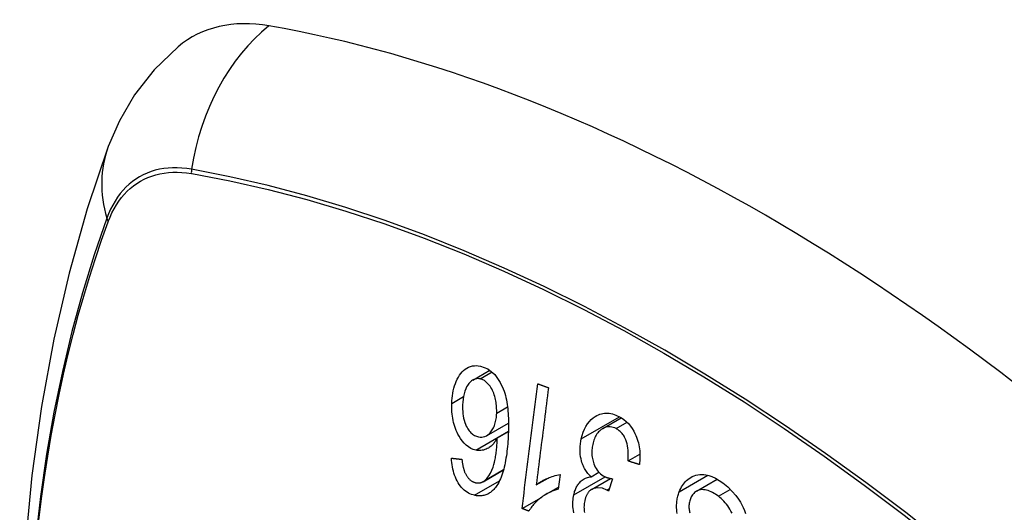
# Model space of a CAD drawing. Header units: inches. Extents: x 378 to 445.2, y 145.3 to 209.5.
# Tile 34 of 129: x 378.538 to 379.139, y 191.425 to 191.725. Entities that reach past the tile are written whole.
import ezdxf

# ---------------------------------------------------------------- set-up
doc = ezdxf.new("R2010")
doc.units = ezdxf.units.IN
doc.header["$MEASUREMENT"] = 0
doc.layers.add('Visible Edges(ANSI)', color=7, linetype='Continuous', lineweight=25)
doc.layers.add('Visible Tangent Edges(ANSI)', color=7, linetype='Continuous', lineweight=25)

msp = doc.modelspace()

# ---------------------------------------------------------------- linework, layer by layer
at = {"layer": 'Visible Edges(ANSI)'}
for p, q in [((378.81431, 191.50547), (378.82468, 191.51145)), ((378.89362, 191.47581), (378.90498, 191.48237)), ((378.82271, 191.47147), (378.83606, 191.47917)), ((378.8293, 191.4702), (378.83601, 191.47407)), ((378.90912, 191.45604), (378.91634, 191.46021)), ((378.82053, 191.44342), (378.83305, 191.45065)), ((378.85301, 191.4414), (378.86038, 191.44565)), ((378.86758, 191.44782), (378.86643, 191.43879)), ((378.8865, 191.44643), (378.8913, 191.4492)), ((378.88675, 191.43866), (378.89839, 191.44538)), ((378.89961, 191.44518), (378.89719, 191.43766)), ((378.95095, 191.43768), (378.96355, 191.44495)), ((378.85911, 191.43576), (378.86659, 191.44007)), ((378.84438, 191.42701), (378.85617, 191.43382))]:
    msp.add_line(p, q, dxfattribs=at)
at = {"layer": 'Visible Edges(ANSI)', "flags": 128}
for points in [[(378.63429, 191.70882), (378.61967, 191.69474), (378.60774, 191.67944), (378.59847, 191.66366), (378.59165, 191.64793)], [(378.59165, 191.64793), (378.57881, 191.60987), (378.56775, 191.57069), (378.55845, 191.53045), (378.55089, 191.48923), (378.54505, 191.44709), (378.5409, 191.4041), (378.53843, 191.3603), (378.53761, 191.31578), (378.53842, 191.27058), (378.54085, 191.22477), (378.54487, 191.17841), (378.55047, 191.13158), (378.55762, 191.08433), (378.5663, 191.03673), (378.57649, 190.98885), (378.58817, 190.94077)], [(378.80143, 191.49117), (378.80151, 191.49277), (378.80165, 191.49435), (378.80184, 191.4959), (378.80208, 191.49743), (378.80239, 191.49893), (378.80276, 191.50041), (378.80318, 191.50186), (378.80367, 191.50328), (378.80422, 191.50465), (378.80483, 191.50596), (378.8055, 191.5072), (378.80621, 191.50836), (378.80699, 191.50943), (378.80782, 191.5104), (378.80871, 191.51127), (378.80966, 191.51205), (378.81067, 191.51272), (378.81173, 191.51328), (378.81286, 191.51372), (378.81403, 191.51404), (378.81523, 191.51421), (378.81644, 191.51425), (378.81766, 191.51417), (378.8189, 191.51396)], [(378.8189, 191.51396), (378.8235, 191.5122), (378.82769, 191.50879), (378.83108, 191.50403), (378.83291, 191.50016), (378.83344, 191.49869), (378.83385, 191.49738), (378.83421, 191.49605), (378.83453, 191.4947), (378.83481, 191.49334), (378.83506, 191.49197), (378.83527, 191.4906), (378.83545, 191.48924), (378.83561, 191.48786), (378.83574, 191.48647), (378.83585, 191.48506), (378.83593, 191.48365), (378.83599, 191.48224), (378.83604, 191.48083), (378.83606, 191.47942), (378.83607, 191.47801), (378.83606, 191.47661), (378.83604, 191.47523), (378.836, 191.47385), (378.83595, 191.4725)], [(378.81876, 191.50614), (378.81821, 191.50623), (378.81766, 191.50629), (378.81712, 191.50629), (378.81658, 191.50624), (378.81604, 191.50615), (378.81552, 191.50601), (378.815, 191.50581), (378.8145, 191.50557), (378.81401, 191.50528), (378.81354, 191.50495), (378.81309, 191.50458), (378.81266, 191.50418), (378.81224, 191.50374), (378.81184, 191.50327), (378.81146, 191.50277), (378.811, 191.5021), (378.81048, 191.50121), (378.80994, 191.50007), (378.80941, 191.49866), (378.80895, 191.49708), (378.8086, 191.49544), (378.80835, 191.49375), (378.80818, 191.49202), (378.80808, 191.49027)], [(378.82887, 191.48524), (378.82889, 191.48618), (378.82889, 191.48711), (378.82886, 191.48805), (378.8288, 191.48898), (378.82872, 191.48991), (378.82861, 191.49084), (378.82847, 191.49177), (378.82831, 191.4927), (378.82812, 191.49363), (378.8279, 191.49456), (378.82765, 191.49549), (378.82736, 191.49642), (378.82704, 191.49735), (378.82668, 191.49826), (378.82628, 191.49915), (378.82584, 191.50001), (378.82537, 191.50083), (378.82485, 191.50161), (378.8243, 191.50235), (378.82355, 191.5032), (378.82254, 191.50417), (378.82134, 191.50507), (378.82007, 191.50573), (378.81876, 191.50614)], [(378.84438, 191.42701), (378.84478, 191.43016), (378.84517, 191.43332), (378.84557, 191.43649), (378.84596, 191.43966), (378.84636, 191.44283), (378.84676, 191.44602), (378.84716, 191.4492), (378.84756, 191.45239), (378.84796, 191.45558), (378.84836, 191.45877), (378.84876, 191.46196), (378.84916, 191.46515), (378.84956, 191.46834), (378.84996, 191.47153), (378.85036, 191.47471), (378.85076, 191.4779), (378.85116, 191.48107), (378.85156, 191.48425), (378.85196, 191.48742), (378.85235, 191.49058), (378.85275, 191.49373), (378.85315, 191.49688), (378.85354, 191.50002), (378.85393, 191.50315)], [(378.86051, 191.50075), (378.8602, 191.49829), (378.85989, 191.49583), (378.85958, 191.49337), (378.85926, 191.49091), (378.85895, 191.48844), (378.85864, 191.48596), (378.85833, 191.48349), (378.85801, 191.48102), (378.8577, 191.47854), (378.85739, 191.47606), (378.85707, 191.47358), (378.85676, 191.4711), (378.85645, 191.46862), (378.85613, 191.46614), (378.85582, 191.46366), (378.85551, 191.46118), (378.85519, 191.4587), (378.85488, 191.45622), (378.85457, 191.45374), (378.85425, 191.45127), (378.85394, 191.4488), (378.85363, 191.44633), (378.85332, 191.44386), (378.85301, 191.4414)], [(378.85393, 191.50315), (378.85421, 191.50305), (378.85448, 191.50295), (378.85475, 191.50285), (378.85503, 191.50275), (378.8553, 191.50265), (378.85558, 191.50255), (378.85585, 191.50245), (378.85612, 191.50235), (378.8564, 191.50225), (378.85667, 191.50215), (378.85695, 191.50205), (378.85722, 191.50195), (378.85749, 191.50185), (378.85777, 191.50175), (378.85804, 191.50165), (378.85832, 191.50155), (378.85859, 191.50145), (378.85886, 191.50135), (378.85914, 191.50125), (378.85941, 191.50115), (378.85969, 191.50105), (378.85996, 191.50095), (378.86023, 191.50085), (378.86051, 191.50075)], [(378.81605, 191.46266), (378.81455, 191.46309), (378.81307, 191.46373), (378.81164, 191.46458), (378.81026, 191.46564), (378.80896, 191.46689), (378.80777, 191.4683), (378.80675, 191.46972), (378.8059, 191.4711), (378.80521, 191.47234), (378.80465, 191.47347), (378.80414, 191.47462), (378.80367, 191.4758), (378.80324, 191.47701), (378.80286, 191.47824), (378.80253, 191.47951), (378.80224, 191.48079), (378.802, 191.48208), (378.8018, 191.48337), (378.80164, 191.48467), (378.80153, 191.48597), (378.80145, 191.48727), (378.80141, 191.48857), (378.8014, 191.48987), (378.80143, 191.49117)], [(378.80808, 191.49027), (378.80806, 191.48894), (378.80807, 191.48759), (378.80814, 191.48623), (378.80827, 191.48488), (378.80845, 191.48353), (378.8087, 191.48221), (378.80901, 191.4809), (378.80941, 191.47962), (378.80986, 191.47842), (378.81033, 191.47737), (378.8108, 191.47647), (378.81125, 191.4757), (378.81168, 191.47504), (378.81214, 191.47442), (378.81261, 191.47384), (378.81312, 191.47331), (378.81364, 191.47281), (378.81418, 191.47237), (378.81474, 191.47198), (378.81531, 191.47163), (378.81589, 191.47134), (378.81649, 191.47109), (378.81708, 191.47089), (378.81768, 191.47074)], [(378.81768, 191.47074), (378.81871, 191.47058), (378.81972, 191.47057), (378.82072, 191.4707), (378.82168, 191.47098), (378.82261, 191.47141), (378.82347, 191.47197), (378.82422, 191.47259), (378.82485, 191.47322), (378.82536, 191.47381), (378.8258, 191.47439), (378.8262, 191.47499), (378.82658, 191.47563), (378.82693, 191.47631), (378.82725, 191.47702), (378.82754, 191.47775), (378.8278, 191.47852), (378.82803, 191.47931), (378.82823, 191.48012), (378.8284, 191.48094), (378.82855, 191.48178), (378.82867, 191.48263), (378.82876, 191.48349), (378.82883, 191.48436), (378.82887, 191.48524)], [(378.88056, 191.46965), (378.88107, 191.47166), (378.88169, 191.47359), (378.88245, 191.47542), (378.88333, 191.47712), (378.88434, 191.47868), (378.88546, 191.48009), (378.88666, 191.48132), (378.88786, 191.48232), (378.88901, 191.48312), (378.89006, 191.48373), (378.89099, 191.48417), (378.8919, 191.48453), (378.89283, 191.48481), (378.89376, 191.48502), (378.89472, 191.48516), (378.89569, 191.48522), (378.89666, 191.48521), (378.89764, 191.48513), (378.89862, 191.48497), (378.8996, 191.48475), (378.90057, 191.48446), (378.90154, 191.4841), (378.90251, 191.48369), (378.90346, 191.48323)], [(378.90346, 191.48323), (378.90499, 191.48236), (378.90648, 191.48135), (378.90791, 191.48018), (378.90927, 191.47884), (378.91054, 191.47735), (378.91166, 191.47578), (378.91257, 191.47427), (378.9133, 191.47286), (378.91386, 191.47161), (378.91431, 191.47049), (378.91472, 191.46936), (378.91508, 191.4682), (378.9154, 191.46704), (378.91567, 191.46585), (378.9159, 191.46465), (378.91608, 191.46344), (378.91622, 191.46223), (378.91631, 191.46102), (378.91635, 191.45981), (378.91636, 191.45861), (378.91632, 191.45741), (378.91624, 191.45622), (378.91613, 191.45504), (378.91598, 191.45386)], [(378.90179, 191.47582), (378.90092, 191.47623), (378.90004, 191.47655), (378.89915, 191.47677), (378.89827, 191.4769), (378.89739, 191.47693), (378.89652, 191.47685), (378.89566, 191.47667), (378.89484, 191.4764), (378.89408, 191.47606), (378.89339, 191.47567), (378.89276, 191.47525), (378.89217, 191.4748), (378.89161, 191.4743), (378.89108, 191.47376), (378.89057, 191.47317), (378.8901, 191.47254), (378.88965, 191.47185), (378.88924, 191.47113), (378.88886, 191.47038), (378.88852, 191.4696), (378.88822, 191.46878), (378.88795, 191.46795), (378.8877, 191.46708), (378.88749, 191.4662)], [(378.90912, 191.45604), (378.90919, 191.45734), (378.90923, 191.45866), (378.90923, 191.45999), (378.90919, 191.46132), (378.9091, 191.46264), (378.90896, 191.46396), (378.90875, 191.46528), (378.90847, 191.46658), (378.90812, 191.46782), (378.90774, 191.4689), (378.90734, 191.4698), (378.90697, 191.47055), (378.90662, 191.47116), (378.90627, 191.47173), (378.9059, 191.47227), (378.90551, 191.47277), (378.9051, 191.47326), (378.90467, 191.47371), (378.90423, 191.47414), (378.90376, 191.47454), (378.90328, 191.4749), (378.9028, 191.47524), (378.9023, 191.47555), (378.90179, 191.47582)], [(378.8293, 191.4702), (378.82901, 191.46967), (378.82871, 191.46916), (378.8284, 191.46866), (378.82807, 191.46817), (378.82774, 191.46769), (378.8274, 191.46724), (378.82704, 191.4668), (378.82668, 191.46637), (378.8263, 191.46596), (378.82589, 191.46555), (378.82543, 191.46514), (378.82493, 191.46473), (378.82438, 191.46433), (378.82378, 191.46394), (378.82312, 191.46358), (378.82241, 191.46325), (378.82165, 191.46296), (378.82087, 191.46273), (378.82009, 191.46256), (378.81929, 191.46245), (378.81849, 191.4624), (378.81768, 191.46242), (378.81686, 191.46251), (378.81605, 191.46266)], [(378.82154, 191.44413), (378.82285, 191.44539), (378.82402, 191.44691), (378.82504, 191.44864), (378.82592, 191.45051), (378.82663, 191.45234), (378.82715, 191.454), (378.82751, 191.45538), (378.82774, 191.45637), (378.82791, 191.45718), (378.82806, 191.458), (378.82821, 191.45884), (378.82834, 191.45969), (378.82847, 191.46056), (378.82858, 191.46143), (378.82869, 191.46231), (378.82879, 191.46319), (378.82887, 191.46408), (378.82896, 191.46496), (378.82903, 191.46585), (378.8291, 191.46673), (378.82916, 191.46761), (378.82921, 191.46849), (378.82926, 191.46935), (378.8293, 191.4702)], [(378.83595, 191.4725), (378.83588, 191.47098), (378.8358, 191.46946), (378.8357, 191.46796), (378.83559, 191.46645), (378.83546, 191.46496), (378.83532, 191.46348), (378.83516, 191.46201), (378.83498, 191.46056), (378.83478, 191.45913), (378.83456, 191.45772), (378.83432, 191.45633), (378.83406, 191.45496), (378.83378, 191.45362), (378.83348, 191.45231), (378.83315, 191.45103), (378.8328, 191.44979), (378.83243, 191.44858), (378.83203, 191.4474), (378.8316, 191.44625), (378.83114, 191.44513), (378.83064, 191.44404), (378.8301, 191.44299), (378.82953, 191.44198), (378.82892, 191.44103)], [(378.8865, 191.44643), (378.88599, 191.44691), (378.8855, 191.4474), (378.88501, 191.44793), (378.88455, 191.44847), (378.8841, 191.44904), (378.88366, 191.44963), (378.88324, 191.45024), (378.88285, 191.45089), (378.88247, 191.45155), (378.88212, 191.45223), (378.88179, 191.45294), (378.88148, 191.45366), (378.8812, 191.45439), (378.88093, 191.45519), (378.88065, 191.45616), (378.88037, 191.45731), (378.88012, 191.45863), (378.87992, 191.46013), (378.87981, 191.46175), (378.87979, 191.46337), (378.87987, 191.46498), (378.88003, 191.46656), (378.88026, 191.46812), (378.88056, 191.46965)], [(378.88749, 191.4662), (378.88733, 191.46537), (378.88719, 191.46454), (378.88708, 191.46369), (378.88701, 191.46284), (378.88696, 191.46197), (378.88696, 191.4611), (378.88699, 191.46022), (378.88705, 191.45934), (378.88716, 191.45847), (378.88731, 191.4576), (378.88749, 191.45675), (378.88771, 191.4559), (378.88797, 191.45506), (378.88828, 191.45421), (378.88865, 191.4533), (378.8891, 191.45237), (378.88963, 191.45142), (378.89024, 191.4505), (378.8909, 191.44965), (378.8916, 191.44888), (378.89236, 191.44818), (378.89314, 191.44756), (378.89395, 191.44701), (378.89479, 191.44654)], [(378.81536, 191.4351), (378.81443, 191.43534), (378.8135, 191.43565), (378.81257, 191.43603), (378.81166, 191.43647), (378.81077, 191.437), (378.80989, 191.4376), (378.80904, 191.43828), (378.80823, 191.43903), (378.80745, 191.43986), (378.80671, 191.44075), (378.80601, 191.44171), (378.80535, 191.44274), (378.80473, 191.44383), (378.80417, 191.44495), (378.80365, 191.44612), (378.80319, 191.44734), (378.80277, 191.44859), (378.80241, 191.44986), (378.8021, 191.45115), (378.80184, 191.45246), (378.80163, 191.45378), (378.80146, 191.4551), (378.80133, 191.45643), (378.80124, 191.45776)], [(378.80124, 191.45776), (378.80151, 191.45773), (378.80177, 191.4577), (378.80204, 191.45767), (378.8023, 191.45765), (378.80256, 191.45762), (378.80283, 191.45759), (378.80309, 191.45756), (378.80336, 191.45753), (378.80362, 191.4575), (378.80389, 191.45747), (378.80415, 191.45744), (378.80442, 191.45741), (378.80468, 191.45738), (378.80495, 191.45735), (378.80522, 191.45733), (378.80548, 191.4573), (378.80575, 191.45727), (378.80601, 191.45724), (378.80628, 191.45721), (378.80654, 191.45718), (378.80681, 191.45715), (378.80707, 191.45712), (378.80734, 191.4571), (378.80761, 191.45707)], [(378.80761, 191.45707), (378.80765, 191.4567), (378.8077, 191.45632), (378.80775, 191.45595), (378.8078, 191.45557), (378.80786, 191.45519), (378.80792, 191.45481), (378.80798, 191.45443), (378.80805, 191.45404), (378.80812, 191.45366), (378.80819, 191.45328), (378.80827, 191.45291), (378.80835, 191.45253), (378.80844, 191.45216), (378.80853, 191.45179), (378.80862, 191.45143), (378.80872, 191.45107), (378.80882, 191.45072), (378.80893, 191.45036), (378.80905, 191.45001), (378.80917, 191.44966), (378.80931, 191.44932), (378.80944, 191.44898), (378.80959, 191.44865), (378.80974, 191.44832)], [(378.91598, 191.45386), (378.91569, 191.45395), (378.9154, 191.45404), (378.91512, 191.45413), (378.91483, 191.45422), (378.91455, 191.45431), (378.91426, 191.45441), (378.91397, 191.4545), (378.91369, 191.45459), (378.9134, 191.45468), (378.91312, 191.45477), (378.91283, 191.45486), (378.91254, 191.45495), (378.91226, 191.45504), (378.91197, 191.45513), (378.91169, 191.45522), (378.9114, 191.45531), (378.91112, 191.4554), (378.91083, 191.45549), (378.91055, 191.45558), (378.91026, 191.45567), (378.90997, 191.45576), (378.90969, 191.45585), (378.9094, 191.45595), (378.90912, 191.45604)], [(378.80974, 191.44832), (378.80994, 191.44796), (378.81014, 191.44761), (378.81036, 191.44726), (378.81057, 191.44692), (378.8108, 191.4466), (378.81103, 191.44628), (378.81127, 191.44597), (378.81151, 191.44568), (378.81176, 191.44539), (378.81201, 191.44513), (378.81227, 191.44487), (378.81253, 191.44463), (378.8128, 191.4444), (378.81308, 191.44418), (378.81336, 191.44398), (378.81365, 191.44379), (378.81394, 191.44362), (378.81423, 191.44345), (378.81453, 191.44331), (378.81483, 191.44318), (378.81513, 191.44306), (378.81543, 191.44296), (378.81574, 191.44287), (378.81604, 191.44279)], [(378.81604, 191.44279), (378.81629, 191.44274), (378.81653, 191.4427), (378.81677, 191.44267), (378.81702, 191.44264), (378.81726, 191.44263), (378.8175, 191.44262), (378.81774, 191.44262), (378.81798, 191.44263), (378.81822, 191.44265), (378.81846, 191.44269), (378.8187, 191.44273), (378.81893, 191.44278), (378.81917, 191.44284), (378.8194, 191.44291), (378.81962, 191.44299), (378.81985, 191.44308), (378.82007, 191.44318), (378.82029, 191.44329), (378.8205, 191.4434), (378.82072, 191.44353), (378.82093, 191.44367), (378.82113, 191.44381), (378.82134, 191.44397), (378.82154, 191.44413)], [(378.85301, 191.4414), (378.85341, 191.44173), (378.85382, 191.44205), (378.85424, 191.44235), (378.85467, 191.44265), (378.85511, 191.44294), (378.85554, 191.44322), (378.85599, 191.44349), (378.85644, 191.44375), (378.85689, 191.444), (378.85734, 191.44424), (378.85779, 191.44448), (378.85824, 191.4447), (378.8587, 191.44492), (378.85915, 191.44512), (378.85967, 191.44536), (378.86029, 191.44562), (378.86101, 191.44591), (378.8618, 191.44622), (378.86266, 191.44654), (378.86358, 191.44684), (378.86454, 191.44714), (378.86554, 191.4474), (378.86656, 191.44764), (378.86758, 191.44782)], [(378.87596, 191.43541), (378.87612, 191.43608), (378.87629, 191.43674), (378.87649, 191.43738), (378.8767, 191.43801), (378.87693, 191.43862), (378.87719, 191.43922), (378.87746, 191.4398), (378.87775, 191.44037), (378.87806, 191.44091), (378.87838, 191.44143), (378.87874, 191.44194), (378.87913, 191.44246), (378.87956, 191.44297), (378.88004, 191.44347), (378.88055, 191.44396), (378.88112, 191.44442), (378.88173, 191.44484), (378.88237, 191.44522), (378.88303, 191.44554), (378.8837, 191.44581), (378.88438, 191.44604), (378.88508, 191.44621), (378.88578, 191.44634), (378.8865, 191.44643)], [(378.89479, 191.44654), (378.89498, 191.44645), (378.89517, 191.44636), (378.89536, 191.44627), (378.89555, 191.44619), (378.89575, 191.44611), (378.89594, 191.44604), (378.89614, 191.44597), (378.89634, 191.4459), (378.89654, 191.44584), (378.89675, 191.44577), (378.89695, 191.44572), (378.89716, 191.44566), (378.89736, 191.44561), (378.89757, 191.44556), (378.89777, 191.44551), (378.89798, 191.44546), (378.89819, 191.44542), (378.89839, 191.44538), (378.8986, 191.44534), (378.8988, 191.4453), (378.89901, 191.44527), (378.89921, 191.44524), (378.89941, 191.44521), (378.89961, 191.44518)], [(378.94038, 191.43726), (378.9408, 191.43827), (378.94126, 191.43924), (378.94176, 191.44018), (378.94231, 191.44107), (378.9429, 191.44192), (378.94352, 191.44271), (378.94418, 191.44345), (378.94488, 191.44414), (378.94562, 191.44479), (378.94643, 191.44542), (378.94734, 191.44601), (378.94833, 191.44655), (378.9494, 191.44702), (378.95055, 191.44738), (378.95173, 191.44764), (378.95292, 191.44777), (378.95413, 191.44781), (378.95535, 191.44773), (378.95667, 191.44755), (378.95833, 191.44718), (378.96033, 191.44651), (378.96258, 191.44548), (378.9648, 191.44418), (378.96696, 191.44265)], [(378.82892, 191.44103), (378.82849, 191.44042), (378.82805, 191.43983), (378.8276, 191.43928), (378.82712, 191.43874), (378.82663, 191.43824), (378.82613, 191.43776), (378.82561, 191.43732), (378.82508, 191.43691), (378.82453, 191.43653), (378.82398, 191.43619), (378.82341, 191.43589), (378.82283, 191.43562), (378.82224, 191.43538), (378.82163, 191.43518), (378.82102, 191.43502), (378.82041, 191.4349), (378.81979, 191.43481), (378.81916, 191.43476), (378.81854, 191.43474), (378.8179, 191.43475), (378.81727, 191.43479), (378.81663, 191.43487), (378.816, 191.43497), (378.81536, 191.4351)], [(378.86643, 191.43879), (378.86517, 191.43842), (378.86398, 191.43801), (378.86284, 191.43758), (378.86175, 191.43711), (378.86073, 191.43663), (378.85975, 191.43612), (378.85883, 191.4356), (378.85795, 191.43506), (378.85713, 191.43451), (378.85635, 191.43396), (378.85561, 191.4334), (378.85492, 191.43285), (378.85427, 191.4323), (378.85367, 191.43175), (378.8531, 191.43122), (378.85254, 191.43067), (378.85199, 191.4301), (378.85145, 191.4295), (378.85092, 191.42888), (378.85041, 191.42824), (378.84992, 191.42758), (378.84945, 191.42688), (378.849, 191.42617), (378.84858, 191.42543)], [(378.89615, 191.43831), (378.89344, 191.43936), (378.89073, 191.43967), (378.8882, 191.43926), (378.88668, 191.43862), (378.88621, 191.43831), (378.88593, 191.4381), (378.88565, 191.43786), (378.88539, 191.43761), (378.88514, 191.43734), (378.8849, 191.43705), (378.88466, 191.43675), (378.88444, 191.43643), (378.88423, 191.43609), (378.88403, 191.43574), (378.88384, 191.43538), (378.88366, 191.435), (378.88349, 191.43462), (378.88334, 191.43423), (378.88319, 191.43383), (378.88306, 191.43342), (378.88293, 191.433), (378.88282, 191.43258), (378.88271, 191.43215), (378.88261, 191.43172)], [(378.89719, 191.43766), (378.89714, 191.43769), (378.8971, 191.43772), (378.89706, 191.43775), (378.89702, 191.43778), (378.89697, 191.4378), (378.89693, 191.43783), (378.89689, 191.43786), (378.89684, 191.43789), (378.8968, 191.43792), (378.89675, 191.43795), (378.89671, 191.43798), (378.89667, 191.43801), (378.89662, 191.43804), (378.89658, 191.43806), (378.89654, 191.43809), (378.8965, 191.43812), (378.89645, 191.43814), (378.89641, 191.43817), (378.89637, 191.43819), (378.89632, 191.43822), (378.89628, 191.43824), (378.89624, 191.43827), (378.89619, 191.43829), (378.89615, 191.43831)], [(378.96424, 191.43449), (378.96338, 191.43513), (378.96251, 191.43573), (378.96163, 191.43628), (378.96073, 191.43678), (378.95982, 191.43724), (378.9589, 191.43763), (378.95798, 191.43796), (378.95704, 191.43823), (378.95612, 191.43842), (378.95519, 191.43853), (378.95427, 191.43856), (378.95335, 191.43849), (378.95246, 191.43831), (378.95161, 191.43801), (378.95086, 191.43762), (378.9502, 191.43718), (378.94964, 191.43672), (378.94918, 191.43627), (378.94876, 191.4358), (378.94838, 191.4353), (378.94803, 191.43476), (378.94771, 191.43419), (378.94741, 191.43359), (378.94715, 191.43296)], [(378.96696, 191.44265), (378.96993, 191.44019), (378.97269, 191.43752), (378.97488, 191.43503), (378.97651, 191.43283), (378.97769, 191.43099), (378.97861, 191.42932), (378.97944, 191.4276), (378.98017, 191.42581), (378.9808, 191.42397)], [(378.87593, 191.42448), (378.8757, 191.42578), (378.87555, 191.42699), (378.87545, 191.42809), (378.8754, 191.42917), (378.87539, 191.43024), (378.87542, 191.43129), (378.87549, 191.43234), (378.87561, 191.43337), (378.87576, 191.4344), (378.87596, 191.43541)], [(378.93911, 191.42404), (378.93892, 191.42524), (378.93881, 191.42635), (378.93874, 191.42739), (378.93873, 191.42834), (378.93874, 191.4292), (378.93878, 191.43), (378.93884, 191.43077), (378.93892, 191.43153), (378.93903, 191.43228), (378.93916, 191.43302), (378.93931, 191.43375), (378.93949, 191.43447), (378.93968, 191.43518), (378.93989, 191.43588), (378.94013, 191.43657), (378.94038, 191.43726)], [(378.94715, 191.43296), (378.94692, 191.43232), (378.94672, 191.43166), (378.94656, 191.43098), (378.94643, 191.43029), (378.94634, 191.42958), (378.94629, 191.42886), (378.94627, 191.42813), (378.9463, 191.42742), (378.94636, 191.42676), (378.94644, 191.42613), (378.94656, 191.42553), (378.94669, 191.42496), (378.94684, 191.42441)], [(378.97258, 191.4242), (378.97195, 191.42545), (378.97129, 191.42661), (378.97061, 191.42768), (378.96992, 191.42868), (378.96919, 191.42964), (378.96843, 191.43055), (378.96764, 191.43143), (378.96682, 191.43226), (378.96598, 191.43305), (378.96512, 191.43379), (378.96424, 191.43449)], [(378.84858, 191.42543), (378.8484, 191.4255), (378.84823, 191.42556), (378.84805, 191.42563), (378.84788, 191.42569), (378.8477, 191.42576), (378.84753, 191.42582), (378.84735, 191.42589), (378.84718, 191.42596), (378.847, 191.42602), (378.84683, 191.42609), (378.84665, 191.42615), (378.84648, 191.42622), (378.8463, 191.42629), (378.84613, 191.42635), (378.84595, 191.42642), (378.84578, 191.42648), (378.8456, 191.42655), (378.84543, 191.42661), (378.84526, 191.42668), (378.84508, 191.42675), (378.84491, 191.42681), (378.84473, 191.42688), (378.84456, 191.42694), (378.84438, 191.42701)], [(378.88261, 191.43172), (378.88246, 191.43096), (378.88234, 191.43019), (378.88225, 191.4294), (378.8822, 191.42861), (378.88219, 191.4278), (378.88221, 191.427), (378.88228, 191.42619), (378.88239, 191.4254), (378.88254, 191.4246)]]:
    msp.add_lwpolyline(points, dxfattribs=at)
at = {"layer": 'Visible Edges(ANSI)'}
for centre, major_axis, start_param, end_param in [((378.73118, 191.56118), (-0.08858, 0.15343), 5.834048, 6.381985), ((378.99297, 190.54519), (-0.64961, 1.12515), 5.161526, 5.834048)]:
    msp.add_ellipse(centre, major_axis=major_axis, ratio=0.57735, start_param=start_param, end_param=end_param, dxfattribs=at)
at = {"layer": 'Visible Tangent Edges(ANSI)'}
for p, q in [((378.64242, 191.63151), (378.64275, 191.63146)), ((378.59157, 191.60191), (378.59169, 191.60222)), ((378.81876, 191.50614), (378.82608, 191.51036)), ((378.80143, 191.49117), (378.80858, 191.4953)), ((378.82887, 191.48524), (378.83548, 191.48906)), ((378.88056, 191.46965), (378.90379, 191.48306)), ((378.81605, 191.46266), (378.83601, 191.47418)), ((378.90179, 191.47582), (378.90846, 191.47967)), ((378.82154, 191.44413), (378.83309, 191.4508)), ((378.87596, 191.43541), (378.89503, 191.44642)), ((378.94038, 191.43726), (378.9578, 191.44731)), ((378.81536, 191.4351), (378.83056, 191.44387)), ((378.89615, 191.43831), (378.89768, 191.4392)), ((378.96424, 191.43449), (378.97152, 191.4387))]:
    msp.add_line(p, q, dxfattribs=at)
at = {"layer": 'Visible Tangent Edges(ANSI)', "flags": 128}
for points in [[(378.64257, 191.63408), (378.63961, 191.63455), (378.6367, 191.63486), (378.63383, 191.63501), (378.63101, 191.63501), (378.62824, 191.63486), (378.62554, 191.63455), (378.6229, 191.63409), (378.62032, 191.63347), (378.61782, 191.63271), (378.61538, 191.63179), (378.61303, 191.63072), (378.61075, 191.6295), (378.60856, 191.62814), (378.60646, 191.62664), (378.60444, 191.62499), (378.60252, 191.62319), (378.6007, 191.62127), (378.59897, 191.6192), (378.59734, 191.61701), (378.59582, 191.61469), (378.5944, 191.61224), (378.59308, 191.60967), (378.59188, 191.60699), (378.59079, 191.60418)], [(378.59169, 191.60222), (378.59278, 191.60494), (378.59397, 191.60754), (378.59528, 191.61002), (378.59668, 191.61239), (378.59818, 191.61464), (378.59978, 191.61677), (378.60148, 191.61877), (378.60327, 191.62064), (378.60515, 191.62238), (378.60713, 191.62399), (378.60918, 191.62546), (378.61133, 191.62679), (378.61355, 191.62798), (378.61585, 191.62903), (378.61823, 191.62993), (378.62068, 191.63069), (378.62319, 191.63131), (378.62577, 191.63178), (378.62841, 191.63211), (378.63111, 191.63228), (378.63387, 191.63231), (378.63667, 191.63219), (378.63953, 191.63193), (378.64242, 191.63151)], [(379.15113, 191.365), (379.12714, 191.38552), (379.10297, 191.40537), (379.07867, 191.42451), (379.05425, 191.44294), (379.02975, 191.46062), (379.00519, 191.47754), (378.98062, 191.49369), (378.95605, 191.50903), (378.93149, 191.52358), (378.90695, 191.53734), (378.88241, 191.55031), (378.85791, 191.56248), (378.83347, 191.57382), (378.80911, 191.58434), (378.78488, 191.59401), (378.76076, 191.60283), (378.73677, 191.61081), (378.71295, 191.61793), (378.68929, 191.62418), (378.66583, 191.62957), (378.64257, 191.63408)], [(378.64275, 191.63146), (378.66594, 191.62705), (378.68934, 191.62176), (378.71293, 191.61561), (378.7367, 191.60859), (378.76062, 191.60071), (378.78468, 191.59198), (378.80886, 191.58239), (378.83316, 191.57195), (378.85755, 191.56068), (378.882, 191.54857), (378.90648, 191.53566), (378.93096, 191.52194), (378.95546, 191.50741), (378.97996, 191.49209), (379.00446, 191.47596), (379.02894, 191.45905), (379.05336, 191.44136), (379.07769, 191.42293), (379.10191, 191.40378), (379.12597, 191.38393), (379.14987, 191.3634)], [(378.59079, 191.60418), (378.58303, 191.58177), (378.57592, 191.5587), (378.56945, 191.53499), (378.56365, 191.51066), (378.55851, 191.48576), (378.55406, 191.46029), (378.55028, 191.4343), (378.5472, 191.40782)], [(378.54934, 191.41993), (378.55098, 191.43305), (378.55278, 191.44604), (378.55477, 191.4589), (378.55692, 191.47163), (378.55924, 191.48423), (378.56173, 191.49668), (378.56439, 191.50899), (378.56721, 191.52115), (378.5702, 191.53316), (378.57336, 191.54502), (378.57668, 191.55672), (378.58016, 191.56827), (378.5838, 191.57964), (378.58758, 191.5908), (378.59157, 191.60191)]]:
    msp.add_lwpolyline(points, dxfattribs=at)
at = {"layer": 'Visible Tangent Edges(ANSI)'}
for centre, major_axis, ratio, start_param, end_param in [((378.72867, 191.62234), (-0.02022, -0.11637), 0.735518, 3.83087, 4.73923), ((378.70254, 191.60725), (-0.11089, 0.04067), 0.735518, 0, 0.496286), ((378.64975, 191.6331), (-0.00176, -0.00968), 0.735414, 4.744852, 5.008559), ((378.6001, 191.60444), (0.00925, -0.00336), 0.732421, 3.635219, 3.898926)]:
    msp.add_ellipse(centre, major_axis=major_axis, ratio=ratio, start_param=start_param, end_param=end_param, dxfattribs=at)

doc.saveas('drawing.dxf')
